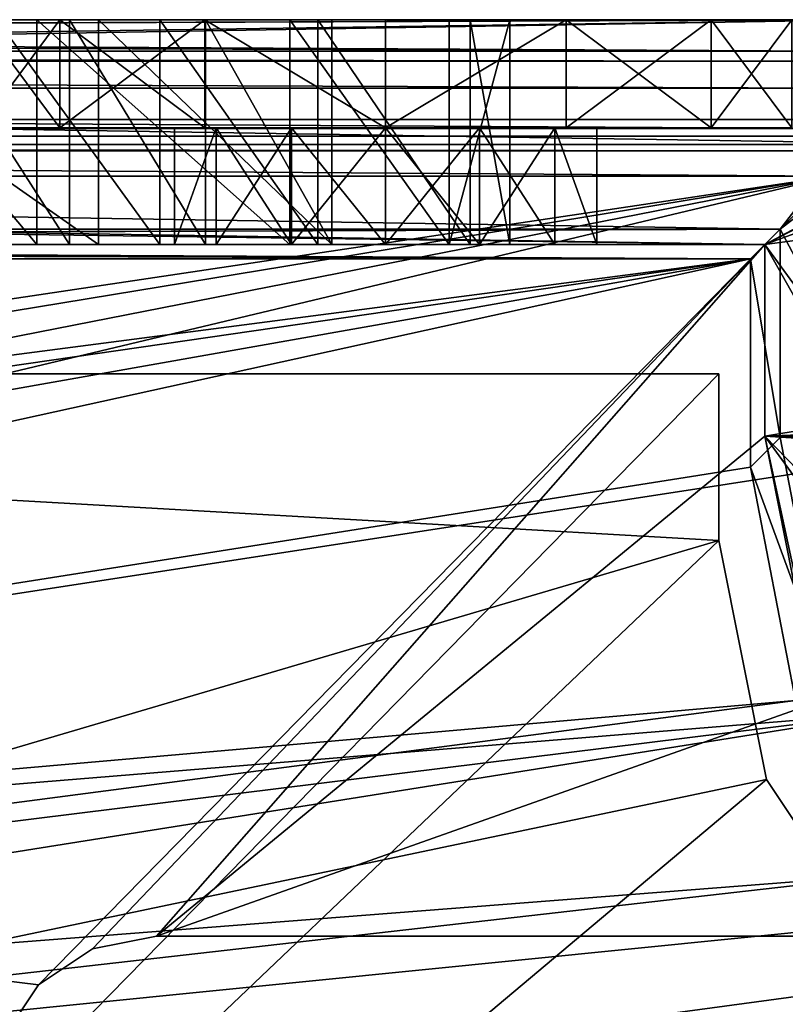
# Model space of a CAD drawing. Extents: x -3 to 104, y -79 to 161.
# Tile 197 of 203: x 82 to 91, y 150 to 161. Entities that reach past the tile are written whole.
import ezdxf

# ---------------------------------------------------------------- set-up
doc = ezdxf.new("R2010")
doc.units = 0
doc.header["$MEASUREMENT"] = 0

msp = doc.modelspace()

# ---------------------------------------------------------------- linework, layer by layer
for points in [[(93.349998, 159.899994, -76.900002), (-1.45, 161.399994, -76.900002), (102.050003, 161.399994, -76.900002)], [(7.25, 159.899994, -76.900002), (-1.45, 161.399994, -76.900002), (93.349998, 159.899994, -76.900002)], [(102.050003, 161.399994, -76.900002), (-1.45, 161.399994, -76.900002), (47.912498, 161.399994, -71.923897)], [(8.45, 160, 10.1), (92.150002, 160, 10.1), (92.050003, 161.399994, 10.1)], [(8.45, 160, 10.1), (92.050003, 161.399994, 10.1), (8.55, 161.399994, 10.1)], [(92.050003, 160.199997, 10.1), (8.5499, 160.199997, 10.1), (92.050003, 161.399994, 10.1)], [(92.050003, 161.399994, 10.1), (8.5499, 160.199997, 10.1), (8.5499, 161.399994, 10.1)], [(8.5499, 161.399994, 10.1), (49.610001, 161.251007, 27.200001), (92.050003, 161.399994, 10.1)], [(50.299999, 161.399994, 3), (8.55, 161.399994, 10.1), (92.050003, 161.399994, 10.1)], [(102.050003, 161.399994, -76.900002), (47.912498, 161.399994, -71.923897), (54.619301, 161.399994, -71.750397)], [(49.610001, 161.251007, 27.200001), (49.998199, 161.25, 27.271799), (92.050003, 161.399994, 10.1)], [(49.998199, 161.25, 27.271799), (50.276299, 161.248993, 27.453699), (92.050003, 161.399994, 10.1)], [(50.276299, 161.248993, 27.453699), (50.5131, 161.246002, 27.756901), (92.050003, 161.399994, 10.1)], [(54.458401, 161.399994, 2.7687), (50.299999, 161.399994, 3), (92.050003, 161.399994, 10.1)], [(50.5131, 161.246002, 27.756901), (50.610001, 161.242004, 28.200001), (92.050003, 161.399994, 10.1)], [(50.610001, 161.242004, 28.200001), (91.671097, 161.020996, 53.5131), (92.050003, 161.399994, 10.1)], [(84.1306, 161.399994, 6.0048), (54.458401, 161.399994, 2.7687), (92.050003, 161.399994, 10.1)], [(58.565601, 161.399994, 2.0777), (54.458401, 161.399994, 2.7687), (84.1306, 161.399994, 6.0048)], [(102.050003, 161.399994, -76.900002), (54.619301, 161.399994, -71.750397), (61.204601, 161.399994, -70.379501)], [(62.570801, 161.399994, 0.9355), (58.565601, 161.399994, 2.0777), (84.1306, 161.399994, 6.0048)], [(102.050003, 161.399994, -76.900002), (61.204601, 161.399994, -70.379501), (67.439003, 161.399994, -67.854301)], [(82.3908, 161.399994, 4.6174), (62.570801, 161.399994, 0.9355), (84.1306, 161.399994, 6.0048)], [(68.688698, 161.399994, -1.8181), (62.570801, 161.399994, 0.9355), (82.3908, 161.399994, 4.6174)], [(102.050003, 161.399994, -76.900002), (67.439003, 161.399994, -67.854301), (92.050003, 161.399994, -68.400002)], [(92.050003, 161.399994, -68.400002), (67.439003, 161.399994, -67.854301), (73.121902, 161.399994, -64.255798)], [(81.4254, 161.399994, 2.6126), (68.688698, 161.399994, -1.8181), (82.3908, 161.399994, 4.6174)], [(92.050003, 161.399994, -68.400002), (73.121902, 161.399994, -64.255798), (78.070602, 161.399994, -59.700001)], [(82.3908, 161.399994, -1.6174), (74.2314, 161.399994, -5.629), (81.4254, 161.399994, 0.3874)], [(79.004204, 161.399994, -10.3687), (74.2314, 161.399994, -5.629), (82.3908, 161.399994, -1.6174)], [(78.070602, 161.399994, -59.700001), (82.1166, 161.399994, -54.348301), (92.050003, 161.399994, -68.400002)], [(78.070602, 161.399994, -59.700001), (79.851997, 161.399994, -54.2136), (82.1166, 161.399994, -54.348301)], [(82.8535, 161.399994, -15.8849), (79.004204, 161.399994, -10.3687), (86.300003, 161.399994, -3.5)], [(79.004204, 161.399994, -10.3687), (84.1306, 161.399994, -3.0048), (86.300003, 161.399994, -3.5)], [(79.004204, 161.399994, -10.3687), (82.3908, 161.399994, -1.6174), (84.1306, 161.399994, -3.0048)], [(79.004204, 158.699997, -10.3687), (79.004204, 161.399994, -10.3687), (82.8535, 158.699997, -15.8849)], [(79.004204, 161.399994, -10.3687), (82.8535, 161.399994, -15.8849), (82.8535, 158.699997, -15.8849)], [(81.637001, 161.399994, -31.836399), (79.380302, 161.399994, -27.7652), (83.5905, 161.399994, -30.829)], [(83.5905, 161.399994, -30.829), (79.380302, 161.399994, -27.7652), (80.774399, 161.399994, -26.7274)], [(82.1166, 161.399994, -54.348301), (79.851997, 161.399994, -54.2136), (82.1166, 158.699997, -54.348301)], [(82.1166, 158.699997, -54.348301), (79.851997, 161.399994, -54.2136), (79.851997, 158.699997, -54.2136)], [(83.5905, 161.399994, -30.829), (80.774399, 161.399994, -26.7274), (85.485703, 161.399994, -29.7157)], [(85.485703, 161.399994, -29.7157), (80.774399, 161.399994, -26.7274), (82.508499, 161.399994, -25.264799)], [(82.508499, 158.699997, -25.264799), (80.774399, 161.399994, -26.7274), (80.774399, 158.699997, -26.7274)], [(82.508499, 161.399994, -25.264799), (80.774399, 161.399994, -26.7274), (82.508499, 158.699997, -25.264799)], [(82.3908, 160.100006, -1.6174), (81.4254, 161.399994, 0.3874), (81.4254, 160.100006, 0.3874)], [(82.3908, 161.399994, -1.6174), (81.4254, 161.399994, 0.3874), (82.3908, 160.100006, -1.6174)], [(81.4254, 160.100006, 2.6126), (82.3908, 161.399994, 4.6174), (82.3908, 160.100006, 4.6174)], [(81.4254, 161.399994, 2.6126), (82.3908, 161.399994, 4.6174), (81.4254, 160.100006, 2.6126)], [(81.637001, 161.399994, -31.836399), (83.5905, 158.699997, -30.829), (81.637001, 158.699997, -31.8365)], [(81.637001, 161.399994, -31.836399), (83.5905, 161.399994, -30.829), (83.5905, 158.699997, -30.829)], [(82.1166, 161.399994, -54.348301), (85.150597, 161.399994, -48.345001), (92.050003, 161.399994, -68.400002)], [(85.150597, 158.699997, -48.345001), (82.1166, 161.399994, -54.348301), (82.1166, 158.699997, -54.348301)], [(85.150597, 161.399994, -48.345001), (82.1166, 161.399994, -54.348301), (85.150597, 158.699997, -48.345001)], [(84.1306, 160.100006, -3.0048), (82.3908, 161.399994, -1.6174), (82.3908, 160.100006, -1.6174)], [(84.1306, 161.399994, -3.0048), (82.3908, 161.399994, -1.6174), (84.1306, 160.100006, -3.0048)], [(82.3908, 160.100006, 4.6174), (84.1306, 161.399994, 6.0048), (84.1306, 160.100006, 6.0048)], [(82.3908, 161.399994, 4.6174), (84.1306, 161.399994, 6.0048), (82.3908, 160.100006, 4.6174)], [(85.485703, 161.399994, -29.7157), (82.508499, 161.399994, -25.264799), (87.316902, 161.399994, -28.5)], [(87.316902, 161.399994, -28.5), (82.508499, 161.399994, -25.264799), (84.1381, 161.399994, -23.686501)], [(84.1381, 158.699997, -23.686501), (82.508499, 161.399994, -25.264799), (82.508499, 158.699997, -25.264799)], [(84.1381, 161.399994, -23.686501), (82.508499, 161.399994, -25.264799), (84.1381, 158.699997, -23.686501)], [(82.8535, 161.399994, -15.8849), (88.469398, 161.399994, -3.0048), (85.655296, 161.399994, -22)], [(82.8535, 161.399994, -15.8849), (86.300003, 161.399994, -3.5), (88.469398, 161.399994, -3.0048)], [(82.8535, 158.699997, -15.8849), (82.8535, 161.399994, -15.8849), (85.655296, 158.699997, -22)], [(82.8535, 161.399994, -15.8849), (85.655296, 161.399994, -22), (85.655296, 158.699997, -22)], [(83.5905, 161.399994, -30.829), (85.485703, 158.699997, -29.7157), (83.5905, 158.699997, -30.829)], [(83.5905, 161.399994, -30.829), (85.485703, 161.399994, -29.7157), (85.485703, 158.699997, -29.7157)], [(86.300003, 161.399994, 6.5), (84.1306, 161.399994, 6.0048), (92.050003, 161.399994, 10.1)], [(86.300003, 160.100006, -3.5), (84.1306, 161.399994, -3.0048), (84.1306, 160.100006, -3.0048)], [(86.300003, 161.399994, -3.5), (84.1306, 161.399994, -3.0048), (86.300003, 160.100006, -3.5)], [(84.1306, 160.100006, 6.0048), (84.1306, 161.399994, 6.0048), (86.300003, 160.100006, 6.5)], [(84.1306, 161.399994, 6.0048), (86.300003, 161.399994, 6.5), (86.300003, 160.100006, 6.5)], [(84.1381, 161.399994, -23.686501), (85.655296, 161.399994, -22), (87.316902, 161.399994, -28.5)], [(85.655296, 161.399994, -22), (84.1381, 161.399994, -23.686501), (85.655296, 158.699997, -22)], [(85.655296, 158.699997, -22), (84.1381, 161.399994, -23.686501), (84.1381, 158.699997, -23.686501)], [(87.0634, 161.399994, -41.896301), (92.050003, 161.399994, -68.400002), (85.150597, 161.399994, -48.345001)], [(87.0634, 158.699997, -41.896301), (85.150597, 161.399994, -48.345001), (85.150597, 158.699997, -48.345001)], [(87.0634, 161.399994, -41.896301), (85.150597, 161.399994, -48.345001), (87.0634, 158.699997, -41.896301)], [(85.485703, 161.399994, -29.7157), (87.316902, 161.399994, -28.5), (87.316902, 158.699997, -28.5)], [(85.485703, 161.399994, -29.7157), (87.316902, 158.699997, -28.5), (85.485703, 158.699997, -29.7157)], [(85.655296, 161.399994, -22), (90.209198, 161.399994, -1.6174), (87.316902, 161.399994, -28.5)], [(85.655296, 161.399994, -22), (88.469398, 161.399994, -3.0048), (90.209198, 161.399994, -1.6174)], [(88.469398, 161.399994, 6.0048), (86.300003, 161.399994, 6.5), (92.050003, 161.399994, 10.1)], [(86.300003, 161.399994, 6.5), (88.469398, 161.399994, 6.0048), (86.300003, 160.100006, 6.5)], [(86.300003, 160.100006, 6.5), (88.469398, 161.399994, 6.0048), (88.469398, 160.100006, 6.0048)], [(88.469398, 160.100006, -3.0048), (88.469398, 161.399994, -3.0048), (86.300003, 160.100006, -3.5)], [(88.469398, 161.399994, -3.0048), (86.300003, 161.399994, -3.5), (86.300003, 160.100006, -3.5)], [(87.793297, 161.399994, -35.209499), (92.050003, 161.399994, -68.400002), (87.0634, 161.399994, -41.896301)], [(87.793297, 158.699997, -35.209499), (87.793297, 161.399994, -35.209499), (87.0634, 158.699997, -41.896301)], [(87.793297, 161.399994, -35.209499), (87.0634, 161.399994, -41.896301), (87.0634, 158.699997, -41.896301)], [(90.209198, 161.399994, -1.6174), (91.174599, 161.399994, 0.3874), (87.316902, 161.399994, -28.5)], [(91.174599, 161.399994, 0.3874), (87.793297, 161.399994, -35.209499), (87.316902, 161.399994, -28.5)], [(87.316902, 158.699997, -28.5), (87.316902, 161.399994, -28.5), (87.793297, 158.699997, -35.209499)], [(87.316902, 161.399994, -28.5), (87.793297, 161.399994, -35.209499), (87.793297, 158.699997, -35.209499)], [(91.174599, 161.399994, 0.3874), (92.050003, 161.399994, -68.400002), (87.793297, 161.399994, -35.209499)], [(88.469398, 161.399994, 6.0048), (92.050003, 161.399994, 10.1), (90.209198, 161.399994, 4.6174)], [(88.469398, 160.100006, 6.0048), (90.209198, 161.399994, 4.6174), (90.209198, 160.100006, 4.6174)], [(88.469398, 161.399994, 6.0048), (90.209198, 161.399994, 4.6174), (88.469398, 160.100006, 6.0048)], [(90.209198, 160.100006, -1.6174), (88.469398, 161.399994, -3.0048), (88.469398, 160.100006, -3.0048)], [(90.209198, 161.399994, -1.6174), (88.469398, 161.399994, -3.0048), (90.209198, 160.100006, -1.6174)], [(90.209198, 161.399994, 4.6174), (92.050003, 161.399994, 10.1), (91.174599, 161.399994, 2.6126)], [(90.209198, 160.100006, 4.6174), (91.174599, 161.399994, 2.6126), (91.174599, 160.100006, 2.6126)], [(90.209198, 161.399994, 4.6174), (91.174599, 161.399994, 2.6126), (90.209198, 160.100006, 4.6174)], [(91.174599, 160.100006, 0.3874), (90.209198, 161.399994, -1.6174), (90.209198, 160.100006, -1.6174)], [(91.174599, 161.399994, 0.3874), (90.209198, 161.399994, -1.6174), (91.174599, 160.100006, 0.3874)], [(50.610001, 161.242004, 28.200001), (50.610001, 161.171997, 36.200001), (91.671097, 161.020996, 53.5131)], [(8.9287, 161.020996, 53.5131), (91.671097, 161.020996, 53.5131), (49.610001, 161.162994, 37.200001)], [(49.610001, 161.162994, 37.200001), (91.671097, 161.020996, 53.5131), (50.053101, 161.164001, 37.1031)], [(50.053101, 161.164001, 37.1031), (91.671097, 161.020996, 53.5131), (50.3563, 161.166, 36.866299)], [(50.5382, 161.169006, 36.5882), (50.3563, 161.166, 36.866299), (91.671097, 161.020996, 53.5131)], [(50.610001, 161.171997, 36.200001), (50.5382, 161.169006, 36.5882), (91.671097, 161.020996, 53.5131)], [(91.671097, 160.903, 54.083099), (91.671097, 161.020996, 53.5131), (8.9287, 161.020996, 53.5131)], [(91.671097, 160.903, 54.083099), (8.9287, 161.020996, 53.5131), (8.9287, 160.903, 54.083099)], [(91.671097, 160.576996, 54.5653), (8.9287, 160.903, 54.083099), (8.9287, 160.576996, 54.5653)], [(91.671097, 160.576996, 54.5653), (91.671097, 160.903, 54.083099), (8.9287, 160.903, 54.083099)], [(91.671097, 160.091995, 54.8871), (8.9287, 160.576996, 54.5653), (8.9287, 160.091995, 54.8871)], [(91.671097, 160.091995, 54.8871), (91.671097, 160.576996, 54.5653), (8.9287, 160.576996, 54.5653)], [(8.5499, 160.199997, 11.7), (91.035896, 158.886002, 11.7), (9.564, 158.886002, 11.7)], [(8.5499, 160.199997, 11.7), (92.050003, 160.199997, 11.7), (91.035896, 158.886002, 11.7)], [(92.050003, 160.199997, 11.7), (8.5499, 160.199997, 11.7), (92.050003, 160.199997, 10.1)], [(92.050003, 160.199997, 10.1), (8.5499, 160.199997, 11.7), (8.5499, 160.199997, 10.1)], [(92.050003, 160.199997, 11.7), (92.349899, 159.899994, 11.7), (91.035896, 158.886002, 11.7)], [(91.671097, 159.520996, 55), (8.9287, 160.091995, 54.8871), (8.9287, 159.520996, 55)], [(91.671097, 159.520996, 55), (91.671097, 160.091995, 54.8871), (8.9287, 160.091995, 54.8871)], [(82.3908, 160.100006, -1.6174), (81.4254, 160.100006, 0.3874), (83.765198, 160.100006, 0.9214)], [(83.765198, 160.100006, 2.0786), (81.4254, 160.100006, 2.6126), (84.267197, 160.100006, 3.1211)], [(83.765198, 160.100006, 0.9214), (81.4254, 160.100006, 2.6126), (83.765198, 160.100006, 2.0786)], [(81.4254, 160.100006, 0.3874), (81.4254, 160.100006, 2.6126), (83.765198, 160.100006, 0.9214)], [(81.4254, 160.100006, 2.6126), (82.3908, 160.100006, 4.6174), (84.267197, 160.100006, 3.1211)], [(85.171898, 160.100006, -0.8425), (82.3908, 160.100006, -1.6174), (84.267197, 160.100006, -0.1211)], [(84.1306, 160.100006, -3.0048), (82.3908, 160.100006, -1.6174), (85.171898, 160.100006, -0.8425)], [(82.3908, 160.100006, -1.6174), (83.765198, 160.100006, 0.9214), (84.267197, 160.100006, -0.1211)], [(84.267197, 160.100006, 3.1211), (82.3908, 160.100006, 4.6174), (84.1306, 160.100006, 6.0048)], [(84.267197, 160.100006, 3.1211), (83.765198, 158.699997, 2.0786), (83.765198, 160.100006, 2.0786)], [(84.267197, 158.699997, 3.1211), (83.765198, 158.699997, 2.0786), (84.267197, 160.100006, 3.1211)], [(83.765198, 160.100006, 2.0786), (83.765198, 158.699997, 0.9214), (83.765198, 160.100006, 0.9214)], [(83.765198, 160.100006, 0.9214), (83.765198, 158.699997, 0.9214), (84.267197, 160.100006, -0.1211)], [(83.765198, 158.699997, 2.0786), (83.765198, 158.699997, 0.9214), (83.765198, 160.100006, 2.0786)], [(83.765198, 158.699997, 0.9214), (84.267197, 158.699997, -0.1211), (84.267197, 160.100006, -0.1211)], [(84.1306, 160.100006, -3.0048), (85.171898, 160.100006, -0.8425), (86.300003, 160.100006, -3.5)], [(85.171898, 160.100006, 3.8425), (84.1306, 160.100006, 6.0048), (86.300003, 160.100006, 4.1)], [(84.267197, 160.100006, 3.1211), (84.1306, 160.100006, 6.0048), (85.171898, 160.100006, 3.8425)], [(86.300003, 160.100006, 4.1), (84.1306, 160.100006, 6.0048), (86.300003, 160.100006, 6.5)], [(85.171898, 160.100006, 3.8425), (84.267197, 158.699997, 3.1211), (84.267197, 160.100006, 3.1211)], [(85.171898, 158.699997, 3.8425), (84.267197, 158.699997, 3.1211), (85.171898, 160.100006, 3.8425)], [(84.267197, 160.100006, -0.1211), (85.171898, 158.699997, -0.8425), (85.171898, 160.100006, -0.8425)], [(84.267197, 158.699997, -0.1211), (85.171898, 158.699997, -0.8425), (84.267197, 160.100006, -0.1211)], [(86.300003, 160.100006, -3.5), (85.171898, 160.100006, -0.8425), (86.300003, 160.100006, -1.1)], [(86.300003, 158.699997, 4.1), (85.171898, 158.699997, 3.8425), (86.300003, 160.100006, 4.1)], [(86.300003, 160.100006, 4.1), (85.171898, 158.699997, 3.8425), (85.171898, 160.100006, 3.8425)], [(85.171898, 160.100006, -0.8425), (86.300003, 158.699997, -1.1), (86.300003, 160.100006, -1.1)], [(85.171898, 158.699997, -0.8425), (86.300003, 158.699997, -1.1), (85.171898, 160.100006, -0.8425)], [(86.300003, 160.100006, -3.5), (86.300003, 160.100006, -1.1), (88.469398, 160.100006, -3.0048)], [(88.469398, 160.100006, -3.0048), (86.300003, 160.100006, -1.1), (87.428101, 160.100006, -0.8425)], [(87.428101, 160.100006, 3.8425), (86.300003, 160.100006, 4.1), (88.469398, 160.100006, 6.0048)], [(86.300003, 160.100006, 4.1), (86.300003, 160.100006, 6.5), (88.469398, 160.100006, 6.0048)], [(86.300003, 158.699997, -1.1), (87.428101, 158.699997, -0.8425), (86.300003, 160.100006, -1.1)], [(86.300003, 160.100006, -1.1), (87.428101, 158.699997, -0.8425), (87.428101, 160.100006, -0.8425)], [(87.428101, 160.100006, 3.8425), (86.300003, 158.699997, 4.1), (86.300003, 160.100006, 4.1)], [(87.428101, 158.699997, 3.8425), (86.300003, 158.699997, 4.1), (87.428101, 160.100006, 3.8425)], [(88.469398, 160.100006, -3.0048), (87.428101, 160.100006, -0.8425), (90.209198, 160.100006, -1.6174)], [(90.209198, 160.100006, -1.6174), (87.428101, 160.100006, -0.8425), (88.332802, 160.100006, -0.1211)], [(87.428101, 160.100006, 3.8425), (88.469398, 160.100006, 6.0048), (88.332802, 160.100006, 3.1211)], [(87.428101, 160.100006, -0.8425), (88.332802, 158.699997, -0.1211), (88.332802, 160.100006, -0.1211)], [(87.428101, 158.699997, -0.8425), (88.332802, 158.699997, -0.1211), (87.428101, 160.100006, -0.8425)], [(88.332802, 160.100006, 3.1211), (87.428101, 158.699997, 3.8425), (87.428101, 160.100006, 3.8425)], [(88.332802, 158.699997, 3.1211), (87.428101, 158.699997, 3.8425), (88.332802, 160.100006, 3.1211)], [(88.332802, 160.100006, -0.1211), (88.834801, 160.100006, 0.9214), (90.209198, 160.100006, -1.6174)], [(91.174599, 160.100006, 2.6126), (88.332802, 160.100006, 3.1211), (90.209198, 160.100006, 4.6174)], [(88.834801, 160.100006, 2.0786), (88.332802, 160.100006, 3.1211), (91.174599, 160.100006, 2.6126)], [(88.332802, 160.100006, 3.1211), (88.469398, 160.100006, 6.0048), (90.209198, 160.100006, 4.6174)], [(88.332802, 160.100006, -0.1211), (88.834801, 158.699997, 0.9214), (88.834801, 160.100006, 0.9214)], [(88.332802, 158.699997, -0.1211), (88.834801, 158.699997, 0.9214), (88.332802, 160.100006, -0.1211)], [(88.834801, 160.100006, 2.0786), (88.834801, 158.699997, 2.0786), (88.332802, 160.100006, 3.1211)], [(88.834801, 158.699997, 2.0786), (88.332802, 158.699997, 3.1211), (88.332802, 160.100006, 3.1211)], [(90.209198, 160.100006, -1.6174), (88.834801, 160.100006, 0.9214), (91.174599, 160.100006, 0.3874)], [(91.174599, 160.100006, 0.3874), (88.834801, 160.100006, 2.0786), (91.174599, 160.100006, 2.6126)], [(88.834801, 160.100006, 0.9214), (88.834801, 160.100006, 2.0786), (91.174599, 160.100006, 0.3874)], [(88.834801, 160.100006, 0.9214), (88.834801, 158.699997, 2.0786), (88.834801, 160.100006, 2.0786)], [(88.834801, 158.699997, 0.9214), (88.834801, 158.699997, 2.0786), (88.834801, 160.100006, 0.9214)], [(92.150002, 160, 11.3), (8.45, 160, 11.3), (90.849998, 158.699997, 11.3)], [(8.45, 160, 11.3), (9.75, 158.699997, 11.3), (90.849998, 158.699997, 11.3)], [(92.150002, 160, 10.1), (8.45, 160, 11.3), (92.150002, 160, 11.3)], [(8.45, 160, 10.1), (8.45, 160, 11.3), (92.150002, 160, 10.1)], [(90.849998, 158.699997, 11.3), (92.150002, 156.399994, 11.3), (92.150002, 160, 11.3)], [(92.9673, 159.824005, -76.900002), (7.25, 159.899994, -76.900002), (93.349998, 159.899994, -76.900002)], [(7.6327, 159.824005, -76.900002), (7.25, 159.899994, -76.900002), (92.9673, 159.824005, -76.900002)], [(90.849998, 158.699997, -76.900002), (7.6327, 159.824005, -76.900002), (92.9673, 159.824005, -76.900002)], [(9.75, 158.699997, -76.900002), (7.6327, 159.824005, -76.900002), (90.849998, 158.699997, -76.900002)], [(92.642899, 159.606995, -76.900002), (90.849998, 158.699997, -76.900002), (92.9673, 159.824005, -76.900002)], [(91.035896, 158.886002, 11.7), (92.349899, 159.899994, 11.7), (92.3507, 156.399994, 11.7)], [(92.426102, 159.283005, -76.900002), (90.849998, 158.699997, -76.900002), (92.642899, 159.606995, -76.900002)], [(8.9287, 159.520996, 55), (46.360001, 152.75, 55), (91.671097, 159.520996, 55)], [(46.360001, 152.75, 55), (48.095501, 152.354004, 55), (91.671097, 159.520996, 55)], [(48.095501, 152.354004, 55), (49.487301, 151.244003, 55), (91.671097, 159.520996, 55)], [(50.259701, 149.639999, 55), (91.671097, 159.520996, 55), (49.487301, 151.244003, 55)], [(50.259701, 149.639999, 55), (91.671097, 156.020996, 55), (91.671097, 159.520996, 55)], [(92.349998, 158.899994, -76.900002), (90.849998, 158.699997, -76.900002), (92.426102, 159.283005, -76.900002)], [(49.610001, 158.751007, 27.200001), (9.564, 158.886002, 11.7), (91.035896, 158.886002, 11.7)], [(50.053101, 158.75, 27.2969), (49.610001, 158.751007, 27.200001), (91.035896, 158.886002, 11.7)], [(50.3563, 158.748001, 27.533701), (50.053101, 158.75, 27.2969), (91.035896, 158.886002, 11.7)], [(50.5382, 158.744995, 27.8118), (50.3563, 158.748001, 27.533701), (91.035896, 158.886002, 11.7)], [(50.610001, 158.742004, 28.200001), (50.5382, 158.744995, 27.8118), (91.035896, 158.886002, 11.7)], [(90.679802, 158.529999, 52.5), (50.610001, 158.742004, 28.200001), (91.035896, 158.886002, 11.7)], [(91.035896, 156.386002, 11.7), (90.679802, 158.529999, 52.5), (91.035896, 158.886002, 11.7)], [(92.349998, 158.899994, -76.900002), (92.349998, 156.649994, -76.900002), (90.849998, 158.699997, -76.900002)], [(91.035896, 158.886002, 11.7), (92.3507, 156.399994, 11.7), (91.035896, 156.386002, 11.7)], [(50.610001, 158.671997, 36.200001), (50.610001, 158.742004, 28.200001), (90.679802, 158.529999, 52.5)], [(82.135803, 149.813995, 5.5), (9.75, 158.699997, 5.5), (90.849998, 158.699997, 5.5)], [(81.702202, 149.164993, 5.5), (9.75, 158.699997, 5.5), (82.135803, 149.813995, 5.5)], [(9.75, 158.699997, -76.900002), (90.849998, 158.699997, -76.900002), (47.912498, 158.699997, -71.923897)], [(90.849998, 158.699997, 5.5), (9.75, 158.699997, 5.5), (50.299999, 158.699997, 3)], [(9.75, 158.699997, 7.3), (82.135803, 149.813995, 7.3), (90.849998, 158.699997, 7.3)], [(9.75, 158.699997, 7.3), (81.702202, 149.164993, 7.3), (82.135803, 149.813995, 7.3)], [(9.75, 158.699997, 11.3), (9.75, 158.699997, 7.3), (90.849998, 158.699997, 7.3)], [(9.75, 158.699997, 11.3), (90.849998, 158.699997, 7.3), (90.849998, 158.699997, 11.3)], [(90.679802, 158.529999, 52.5), (9.9201, 158.529999, 52.5), (49.610001, 158.662994, 37.200001)], [(47.912498, 158.699997, -71.923897), (90.849998, 158.699997, -76.900002), (54.619301, 158.699997, -71.750397)], [(90.679802, 158.529999, 52.5), (49.610001, 158.662994, 37.200001), (49.998199, 158.664001, 37.128201)], [(90.679802, 158.529999, 52.5), (49.998199, 158.664001, 37.128201), (50.276299, 158.666, 36.946301)], [(50.276299, 158.666, 36.946301), (50.5131, 158.667999, 36.643101), (90.679802, 158.529999, 52.5)], [(90.849998, 158.699997, 5.5), (50.299999, 158.699997, 3), (54.458401, 158.699997, 2.7687)], [(50.5131, 158.667999, 36.643101), (50.610001, 158.671997, 36.200001), (90.679802, 158.529999, 52.5)], [(54.458401, 158.699997, 2.7687), (85.171898, 158.699997, 3.8425), (90.849998, 158.699997, 5.5)], [(54.458401, 158.699997, 2.7687), (58.565601, 158.699997, 2.0777), (85.171898, 158.699997, 3.8425)], [(54.619301, 158.699997, -71.750397), (90.849998, 158.699997, -76.900002), (61.204601, 158.699997, -70.379501)], [(58.565601, 158.699997, 2.0777), (62.570801, 158.699997, 0.9355), (85.171898, 158.699997, 3.8425)], [(61.204601, 158.699997, -70.379501), (90.849998, 158.699997, -76.900002), (67.439003, 158.699997, -67.854301)], [(62.570801, 158.699997, 0.9355), (84.267197, 158.699997, 3.1211), (85.171898, 158.699997, 3.8425)], [(62.570801, 158.699997, 0.9355), (68.688698, 158.699997, -1.8181), (84.267197, 158.699997, 3.1211)], [(67.439003, 158.699997, -67.854301), (90.849998, 158.699997, -76.900002), (73.121902, 158.699997, -64.255798)], [(68.688698, 158.699997, -1.8181), (83.765198, 158.699997, 2.0786), (84.267197, 158.699997, 3.1211)], [(68.688698, 158.699997, -1.8181), (74.2314, 158.699997, -5.629), (83.765198, 158.699997, 2.0786)], [(73.121902, 158.699997, -64.255798), (90.849998, 158.699997, -76.900002), (78.070602, 158.699997, -59.700001)], [(74.2314, 158.699997, -5.629), (84.267197, 158.699997, -0.1211), (83.765198, 158.699997, 0.9214)], [(74.2314, 158.699997, -5.629), (83.765198, 158.699997, 0.9214), (83.765198, 158.699997, 2.0786)], [(74.2314, 158.699997, -5.629), (79.004204, 158.699997, -10.3687), (84.267197, 158.699997, -0.1211)], [(82.1166, 158.699997, -54.348301), (78.070602, 158.699997, -59.700001), (90.849998, 158.699997, -76.900002)], [(79.851997, 158.699997, -54.2136), (78.070602, 158.699997, -59.700001), (82.1166, 158.699997, -54.348301)], [(86.300003, 158.699997, -1.1), (79.004204, 158.699997, -10.3687), (82.8535, 158.699997, -15.8849)], [(85.171898, 158.699997, -0.8425), (79.004204, 158.699997, -10.3687), (86.300003, 158.699997, -1.1)], [(84.267197, 158.699997, -0.1211), (79.004204, 158.699997, -10.3687), (85.171898, 158.699997, -0.8425)], [(79.380302, 158.699997, -27.7652), (83.5905, 158.699997, -30.829), (80.774399, 158.699997, -26.7274)], [(79.380302, 158.699997, -27.7652), (81.637001, 158.699997, -31.8365), (83.5905, 158.699997, -30.829)], [(80.774399, 158.699997, -26.7274), (85.485703, 158.699997, -29.7157), (82.508499, 158.699997, -25.264799)], [(80.774399, 158.699997, -26.7274), (83.5905, 158.699997, -30.829), (85.485703, 158.699997, -29.7157)], [(85.150597, 158.699997, -48.345001), (82.1166, 158.699997, -54.348301), (90.849998, 158.699997, -76.900002)], [(82.784599, 150.248001, 5.5), (82.135803, 149.813995, 5.5), (90.849998, 158.699997, 5.5)], [(82.135803, 149.813995, 7.3), (82.784599, 150.248001, 7.3), (90.849998, 158.699997, 7.3)], [(82.508499, 158.699997, -25.264799), (87.316902, 158.699997, -28.5), (84.1381, 158.699997, -23.686501)], [(82.508499, 158.699997, -25.264799), (85.485703, 158.699997, -29.7157), (87.316902, 158.699997, -28.5)], [(83.550003, 150.399994, 5.5), (82.784599, 150.248001, 5.5), (90.849998, 158.699997, 5.5)], [(82.784599, 150.248001, 7.3), (83.550003, 150.399994, 7.3), (90.849998, 158.699997, 7.3)], [(88.332802, 158.699997, -0.1211), (82.8535, 158.699997, -15.8849), (85.655296, 158.699997, -22)], [(87.428101, 158.699997, -0.8425), (82.8535, 158.699997, -15.8849), (88.332802, 158.699997, -0.1211)], [(86.300003, 158.699997, -1.1), (82.8535, 158.699997, -15.8849), (87.428101, 158.699997, -0.8425)], [(90.849998, 156.399994, 5.5), (83.550003, 150.399994, 5.5), (90.849998, 158.699997, 5.5)], [(83.550003, 150.399994, 7.3), (90.849998, 156.399994, 7.3), (90.849998, 158.699997, 7.3)], [(85.655296, 158.699997, -22), (84.1381, 158.699997, -23.686501), (87.316902, 158.699997, -28.5)], [(87.0634, 158.699997, -41.896301), (85.150597, 158.699997, -48.345001), (90.849998, 158.699997, -76.900002)], [(85.171898, 158.699997, 3.8425), (86.300003, 158.699997, 4.1), (90.849998, 158.699997, 5.5)], [(88.834801, 158.699997, 0.9214), (85.655296, 158.699997, -22), (87.316902, 158.699997, -28.5)], [(88.834801, 158.699997, 0.9214), (88.332802, 158.699997, -0.1211), (85.655296, 158.699997, -22)], [(86.300003, 158.699997, 4.1), (87.428101, 158.699997, 3.8425), (90.849998, 158.699997, 5.5)], [(87.793297, 158.699997, -35.209499), (87.0634, 158.699997, -41.896301), (90.849998, 158.699997, -76.900002)], [(90.849998, 158.699997, 5.5), (88.834801, 158.699997, 0.9214), (87.316902, 158.699997, -28.5)], [(90.849998, 158.699997, 5.5), (87.316902, 158.699997, -28.5), (87.793297, 158.699997, -35.209499)], [(87.428101, 158.699997, 3.8425), (88.332802, 158.699997, 3.1211), (90.849998, 158.699997, 5.5)], [(90.849998, 158.699997, 5.5), (87.793297, 158.699997, -35.209499), (90.849998, 158.699997, -76.900002)], [(88.332802, 158.699997, 3.1211), (88.834801, 158.699997, 2.0786), (90.849998, 158.699997, 5.5)], [(90.849998, 158.699997, 5.5), (88.834801, 158.699997, 2.0786), (88.834801, 158.699997, 0.9214)], [(92.349998, 156.649994, -76.900002), (90.849998, 156.399994, -76.900002), (90.849998, 158.699997, -76.900002)], [(90.849998, 158.699997, 5.5), (90.849998, 158.699997, -76.900002), (90.849998, 156.399994, 5.5)], [(90.849998, 158.699997, -76.900002), (90.849998, 156.399994, -76.900002), (90.849998, 156.399994, 5.5)], [(90.849998, 158.699997, 11.3), (90.849998, 156.399994, 11.3), (92.150002, 156.399994, 11.3)], [(90.849998, 158.699997, 7.3), (90.849998, 156.399994, 7.3), (90.849998, 158.699997, 11.3)], [(90.849998, 158.699997, 11.3), (90.849998, 156.399994, 7.3), (90.849998, 156.399994, 11.3)], [(46.360001, 152.75, 52.5), (9.9201, 158.529999, 52.5), (90.679802, 158.529999, 52.5)], [(48.095501, 152.354004, 52.5), (46.360001, 152.75, 52.5), (90.679802, 158.529999, 52.5)], [(49.487301, 151.244003, 52.5), (48.095501, 152.354004, 52.5), (90.679802, 158.529999, 52.5)], [(90.679802, 158.529999, 52.5), (50.259701, 149.639999, 52.5), (49.487301, 151.244003, 52.5)], [(90.679802, 156.029999, 52.5), (50.259701, 149.639999, 52.5), (90.679802, 158.529999, 52.5)], [(91.035896, 156.386002, 11.7), (90.679802, 156.029999, 52.5), (90.679802, 158.529999, 52.5)], [(90.300003, 157.149994, 17.299999), (60.471001, 126.727997, 17.299999), (10.3, 157.149994, 17.299999)], [(90.300003, 157.149994, 17.299999), (10.3, 157.149994, 17.299999), (55.214401, 157.149994, 18.9)], [(55.214401, 144.800995, 18.9), (90.300003, 155.149994, 18.9), (55.214401, 157.149994, 18.9)], [(90.300003, 155.149994, 18.9), (90.300003, 157.149994, 18.9), (55.214401, 157.149994, 18.9)], [(90.300003, 157.149994, 18.9), (90.300003, 157.149994, 17.299999), (55.214401, 157.149994, 18.9)], [(90.300003, 157.149994, 17.299999), (90.300003, 155.149994, 17.299999), (60.471001, 126.727997, 17.299999)], [(90.300003, 155.149994, 17.299999), (90.300003, 157.149994, 17.299999), (90.300003, 155.149994, 18.9)], [(90.300003, 155.149994, 18.9), (90.300003, 157.149994, 17.299999), (90.300003, 157.149994, 18.9)], [(92.3881, 156.459, -76.900002), (90.849998, 156.399994, -76.900002), (92.349998, 156.649994, -76.900002)], [(91.534203, 153.227005, 5.5), (83.550003, 150.399994, 5.5), (90.849998, 156.399994, 5.5)], [(83.550003, 150.399994, 7.3), (91.534203, 153.227005, 7.3), (90.849998, 156.399994, 7.3)], [(90.679802, 156.029999, 52.5), (91.035896, 156.386002, 11.7), (91.576599, 153.582993, 11.7)], [(92.496399, 156.296005, -76.900002), (90.849998, 156.399994, -76.900002), (92.3881, 156.459, -76.900002)], [(92.496399, 156.296005, -76.900002), (92.850899, 154.341003, -76.900002), (90.849998, 156.399994, -76.900002)], [(92.850899, 154.341003, -76.900002), (91.436096, 153.453003, -76.900002), (90.849998, 156.399994, -76.900002)], [(91.436096, 153.453003, -76.900002), (91.534203, 153.227005, 5.5), (90.849998, 156.399994, 5.5)], [(90.849998, 156.399994, -76.900002), (91.436096, 153.453003, -76.900002), (90.849998, 156.399994, 5.5)], [(90.849998, 156.399994, 11.3), (92.637199, 153.951004, 11.3), (92.150002, 156.399994, 11.3)], [(90.849998, 156.399994, 11.3), (91.534203, 153.227005, 11.3), (92.637199, 153.951004, 11.3)], [(91.534203, 153.227005, 7.3), (91.534203, 153.227005, 11.3), (90.849998, 156.399994, 11.3)], [(90.849998, 156.399994, 7.3), (91.534203, 153.227005, 7.3), (90.849998, 156.399994, 11.3)], [(91.035896, 156.386002, 11.7), (92.3507, 156.399994, 11.7), (91.576599, 153.582993, 11.7)], [(91.220596, 153.227005, 52.5), (50.259701, 149.639999, 52.5), (90.679802, 156.029999, 52.5)], [(50.259701, 149.639999, 55), (92.373398, 153.082993, 55), (91.671097, 156.020996, 55)], [(91.220596, 153.227005, 52.5), (90.679802, 156.029999, 52.5), (91.576599, 153.582993, 11.7)], [(90.870903, 152.279999, 18.9), (90.300003, 155.149994, 18.9), (55.214401, 144.800995, 18.9)], [(90.300003, 155.149994, 17.299999), (90.870903, 152.279999, 17.299999), (60.471001, 126.727997, 17.299999)], [(90.300003, 155.149994, 18.9), (90.870903, 152.279999, 18.9), (90.300003, 155.149994, 17.299999)], [(90.300003, 155.149994, 17.299999), (90.870903, 152.279999, 18.9), (90.870903, 152.279999, 17.299999)], [(91.220596, 153.227005, 52.5), (50.259701, 147.860001, 52.5), (50.259701, 149.639999, 52.5)], [(92.485199, 151.149002, 52.5), (50.259701, 147.860001, 52.5), (91.220596, 153.227005, 52.5)], [(91.550003, 150.399994, 5.5), (83.550003, 150.399994, 5.5), (91.534203, 153.227005, 5.5)], [(83.550003, 150.399994, 7.3), (91.550003, 150.399994, 7.3), (91.534203, 153.227005, 7.3)], [(49.487301, 146.255997, 55), (94.3563, 150.757996, 55), (92.373398, 153.082993, 55)], [(49.487301, 146.255997, 55), (92.373398, 153.082993, 55), (50.259701, 147.860001, 55)], [(50.259701, 147.860001, 55), (92.373398, 153.082993, 55), (50.259701, 149.639999, 55)], [(92.496696, 149.847, 18.9), (90.870903, 152.279999, 18.9), (55.214401, 144.800995, 18.9)], [(90.870903, 152.279999, 17.299999), (92.496696, 149.847, 17.299999), (60.471001, 126.727997, 17.299999)], [(90.870903, 152.279999, 17.299999), (92.496696, 149.847, 18.9), (92.496696, 149.847, 17.299999)], [(90.870903, 152.279999, 18.9), (92.496696, 149.847, 18.9), (90.870903, 152.279999, 17.299999)], [(92.485199, 151.149002, 52.5), (49.487301, 146.255997, 52.5), (50.259701, 147.860001, 52.5)], [(92.485199, 151.149002, 52.5), (73.586403, 100.584, 52.5), (49.487301, 146.255997, 52.5)], [(94.819099, 149.326004, 52.5), (73.586403, 100.584, 52.5), (92.485199, 151.149002, 52.5)], [(82.362297, 100.605003, 55), (94.3563, 150.757996, 55), (49.487301, 146.255997, 55)], [(82.362297, 100.605003, 55), (96.178902, 149.834, 55), (94.3563, 150.757996, 55)], [(83.550003, 150.399994, 7.3), (82.784599, 150.248001, 7.3), (83.550003, 150.399994, 5.5)], [(83.550003, 150.399994, 5.5), (82.784599, 150.248001, 7.3), (82.784599, 150.248001, 5.5)], [(91.550003, 150.399994, 7.3), (83.550003, 150.399994, 5.5), (91.550003, 150.399994, 5.5)], [(83.550003, 150.399994, 7.3), (83.550003, 150.399994, 5.5), (91.550003, 150.399994, 7.3)], [(82.784599, 150.248001, 5.5), (82.135803, 149.813995, 7.3), (82.135803, 149.813995, 5.5)], [(82.784599, 150.248001, 7.3), (82.135803, 149.813995, 7.3), (82.784599, 150.248001, 5.5)], [(95.240097, 144.294006, 18.9), (92.496696, 149.847, 18.9), (55.214401, 144.800995, 18.9)], [(92.496696, 149.847, 17.299999), (95.240097, 144.294006, 17.299999), (60.471001, 126.727997, 17.299999)], [(82.135803, 149.813995, 5.5), (81.702202, 149.164993, 7.3), (81.702202, 149.164993, 5.5)], [(82.135803, 149.813995, 7.3), (81.702202, 149.164993, 7.3), (82.135803, 149.813995, 5.5)], [(82.362297, 100.605003, 55), (98.170998, 149.520996, 55), (96.178902, 149.834, 55)]]:
    msp.add_3dface(points)

doc.saveas('drawing.dxf')
